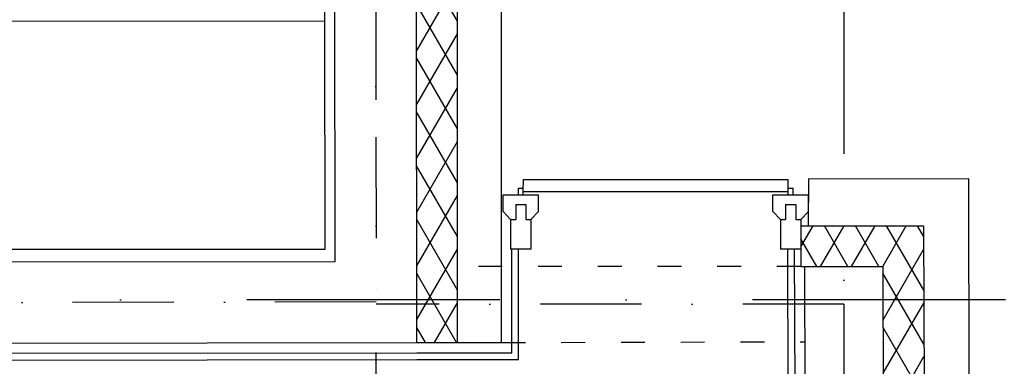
# Model space of a CAD drawing. Header units: millimetres. Extents: x -32221 to 212500, y 31663 to 93766.
# Tile 68 of 256: x 24723 to 27196, y 47590 to 48461. Entities that reach past the tile are written whole.
import ezdxf

# ---------------------------------------------------------------- set-up
doc = ezdxf.new("R2010")
doc.units = ezdxf.units.MM
doc.linetypes.add('DASHDOTX2', pattern=[50.8, 25.4, -12.7, 0, -12.7])
doc.linetypes.add('GCAD_ISO03W100', pattern=[30, 12, -18])
doc.layers.get('0').update_dxf_attribs({"color": 251})
doc.layers.add('osie', color=251, linetype='Continuous')
doc.layers.add('Sciany', color=251, linetype='Continuous')

msp = doc.modelspace()

# ---------------------------------------------------------------- hatches: boundary and pattern name
at = {"layer": 'Sciany', "transparency": 33554687}
h = msp.add_hatch(dxfattribs=at)
h.set_pattern_fill('DIAMONDS', color=256, scale=21.298246, style=0)
h.set_pattern_definition([(60, (11230.126, 27072.76), (-58.56231, 33.81097), []), (120, (11230.126, 27072.76), (-58.56231, -33.81097), [])])
h.paths.add_polyline_path([(25207.296, 62052.787), (16004.646, 62062.25), (16004.646, 61960.019), (25207.19, 61950.599)])
h.paths.add_polyline_path([(27001.174, 59450.093), (26993.104, 62050.95), (26399.997, 62051.56), (26399.89, 61949.228), (26890.873, 61948.719), (26898.583, 59463.521)])
h.paths.add_polyline_path([(25822.508, 47649.75), (25822.508, 50675.258), (25717.502, 50684.438), (25720.277, 47649.62)])
h.paths.add_polyline_path([(26684.877, 47841.043), (26694.389, 47841.033), (26890.873, 47840.829), (26898.583, 45355.632), (27001.174, 45342.204), (26993.104, 47943.061), (26703.598, 47943.33), (26684.888, 47943.347), (26684.922, 47884.562)])
h.paths.add_polyline_path([(15976.788, 33439.499), (25822.508, 33439.499), (25822.508, 36567.368), (25717.502, 36576.548), (25720.277, 33541.73), (15976.878, 33529.807)])

# ---------------------------------------------------------------- linework, layer by layer
for p, q in [((25489.956, 47884.762), (25489.218, 48458.634)), ((16207.625, 47884.762), (25489.956, 47884.762))]:
    msp.add_line(p, q)
at = {"layer": 'osie', "linetype": 'DASHDOTX2', "ltscale": 25}
for p, q in [((25617.915, 33019.002), (25617.915, 62730.045)), ((26792.525, 62730.045), (26792.525, 33019.002)), ((29738.966, 47757.439), (13854.161, 47757.439))]:
    msp.add_line(p, q, dxfattribs=at)
at = {"layer": 'Sciany'}
for p, q in [((25489.218, 48458.634), (25486.333, 50703.258)), ((25515.554, 47853.823), (25512.096, 50698.196)), ((25720.277, 47649.62), (25717.489, 50698.455)), ((25822.508, 47649.75), (25822.508, 50675.258)), ((25933.259, 47649.75), (25933.259, 50665.575)), ((16207.625, 48446.833), (25489.218, 48458.634)), ((25987.396, 48029.379), (25988.656, 48059.17)), ((25988.656, 48059.17), (26653.316, 48059.17)), ((26653.316, 48029.372), (26653.316, 48059.189)), ((26703.72, 48061.592), (26703.599, 47943.358)), ((26703.72, 48061.592), (27105.61, 48061.688)), ((27105.61, 48061.688), (27114.093, 45327.423)), ((25975.464, 48037.891), (25987.391, 48037.898)), ((25975.474, 48020.853), (25975.464, 48037.891)), ((25987.401, 48020.86), (25987.391, 48037.898)), ((25987.396, 48029.379), (26653.316, 48029.372)), ((26653.311, 48037.891), (26665.238, 48037.898)), ((26653.321, 48020.853), (26653.311, 48037.891)), ((26665.248, 48020.86), (26665.238, 48037.898)), ((25936.977, 48020.83), (26025.897, 48020.882)), ((25937.002, 47979.245), (25936.977, 48020.83)), ((26025.921, 47979.297), (26025.897, 48020.882)), ((26614.825, 48020.83), (26703.744, 48020.882)), ((26614.849, 47979.245), (26614.825, 48020.83)), ((26703.768, 47979.297), (26703.744, 48020.882)), ((25955.915, 47959.196), (25937.002, 47979.245)), ((25968.672, 47996.535), (25994.23, 47996.55)), ((25968.672, 47996.535), (25968.694, 47959.204)), ((25994.23, 47996.55), (25994.252, 47959.219)), ((26007.031, 47959.226), (26025.921, 47979.297)), ((26633.763, 47959.196), (26614.849, 47979.245)), ((26646.52, 47996.535), (26672.078, 47996.55)), ((26646.52, 47996.535), (26646.542, 47959.204)), ((26672.078, 47996.55), (26672.1, 47959.219)), ((26684.878, 47959.226), (26703.768, 47979.297)), ((25955.915, 47959.196), (25968.694, 47959.204)), ((25955.915, 47959.196), (25955.959, 47884.532)), ((25994.252, 47959.219), (26007.031, 47959.226)), ((26007.031, 47959.226), (26007.075, 47884.562)), ((26633.763, 47959.196), (26646.542, 47959.204)), ((26633.763, 47959.196), (26633.807, 47884.532)), ((26672.1, 47959.219), (26684.878, 47959.226)), ((26684.878, 47959.226), (26684.922, 47884.562)), ((26684.888, 47943.347), (26993.104, 47943.061)), ((26993.104, 47943.061), (27001.174, 45342.204)), ((26007.075, 47884.562), (25955.959, 47884.532)), ((25958.817, 47624.192), (25958.817, 47884.534)), ((25975.856, 47607.153), (25975.856, 47884.544)), ((26684.922, 47884.562), (26633.807, 47884.532)), ((26651.438, 47884.543), (26658.56, 45387.049)), ((26668.433, 47884.553), (26675.611, 45383.214)), ((26684.922, 47884.562), (26684.877, 47841.043)), ((16181.465, 47841.955), (25515.554, 47853.823)), ((26684.877, 47841.043), (26890.873, 47840.829)), ((26694.389, 47841.033), (26701.169, 45383.294)), ((26890.873, 47840.829), (26898.583, 45355.632)), ((16181.725, 47637.492), (25720.277, 47649.62)), ((25720.277, 47649.62), (25822.508, 47649.62)), ((25822.508, 47649.75), (25933.259, 47649.75)), ((16206.627, 47611.966), (25720.309, 47624.062)), ((25720.277, 47624.062), (25822.508, 47624.062)), ((25822.508, 47624.192), (25958.817, 47624.192)), ((16222.937, 47594.948), (25720.331, 47607.023)), ((25720.277, 47607.023), (25822.508, 47607.023)), ((25822.508, 47607.153), (25975.856, 47607.153))]:
    msp.add_line(p, q, dxfattribs=at)
at = {"layer": 'Sciany', "linetype": 'DASHDOTX2', "ltscale": 10}
for p, q in [((25615.581, 50706.582), (25617.915, 47751.721)), ((25617.915, 47751.721), (16079.301, 47739.724)), ((26792.892, 47746.34), (25617.915, 47746.34)), ((26792.525, 47746.34), (26799.629, 45374.804))]:
    msp.add_line(p, q, dxfattribs=at)
at = {"layer": 'Sciany', "linetype": 'GCAD_ISO03W100', "ltscale": 5}
for p, q in [((26684.877, 47841.043), (25822.508, 47841.043)), ((25933.259, 47649.75), (26694.911, 47651.851))]:
    msp.add_line(p, q, dxfattribs=at)

doc.saveas('drawing.dxf')
